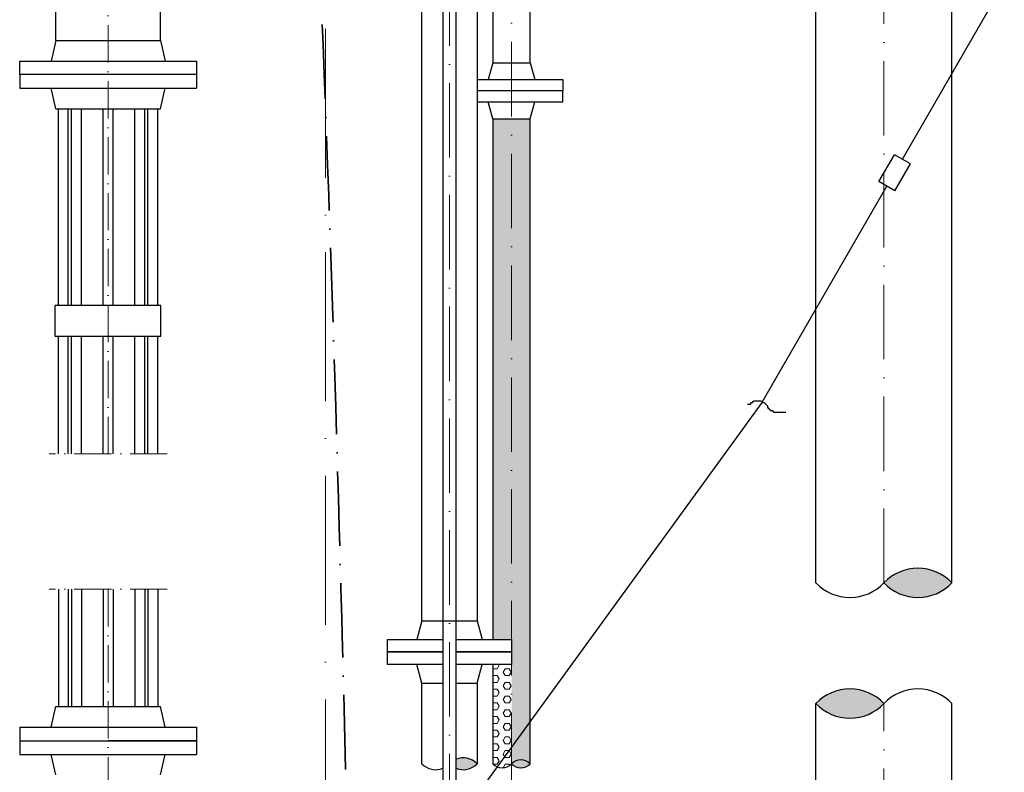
# Model space of a CAD drawing. Header units: millimetres. Extents: x -48448 to 452754, y -13941 to 17062.
# Tile 18 of 256: x -35720 to -34133, y 1186 to 2398. Entities that reach past the tile are written whole.
import ezdxf

# ---------------------------------------------------------------- set-up
doc = ezdxf.new("R2010")
doc.units = ezdxf.units.MM
doc.linetypes.add('ACAD_ISO10W100', pattern=[18, 12, -3, 0, -3])
doc.layers.add('Bemaßung', color=7, linetype='Continuous', lineweight=13)
pattern_1 = [(0, (9267.165476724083, 1.818989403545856e-12), (0, 10.9985226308), [6.35, -12.7]), (120, (9267.165476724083, 1.818989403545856e-12), (-9.525000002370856, -5.499261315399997), [6.349999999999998, -12.7]), (59.99999999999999, (9273.515476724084, 1.818989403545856e-12), (-9.525000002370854, 5.4992613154), [6.35, -12.7])]

msp = doc.modelspace()

# ---------------------------------------------------------------- hatches: boundary and pattern name
h = msp.add_hatch(color=256)
h.dxf.hatch_style = 1
h.paths.add_polyline_path([(-34327.43634493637, 1491.151868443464, 0.4305700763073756), (-34217.88627216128, 1491.151868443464, 0.4305700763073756)])
h = msp.add_hatch(color=256)
h.dxf.hatch_style = 1
h.paths.add_polyline_path([(-34327.43634493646, 1296.717857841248, 0.4305700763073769), (-34436.98641771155, 1296.717857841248, 0.4305700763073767)])
h = msp.add_hatch(color=256)
h.dxf.hatch_style = 1
h.paths.add_polyline_path([(-35016.78627216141, 1206.967008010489), (-35016.78627216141, 1192.376605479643, 0.3096565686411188), (-34982.98627216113, 1199.671806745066, 0.3096565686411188)])
h = msp.add_hatch(color=256)
h.dxf.hatch_style = 1
h.paths.add_polyline_path([(-34927.43627216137, 1199.704127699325, 0.4305700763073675), (-34897.28602417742, 1199.704127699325, 0.4305700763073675)])
at = {"layer": 'Bemaßung', "lineweight": 5}
h = msp.add_hatch(dxfattribs=at)
h.set_pattern_fill('HEX', color=256, scale=2)
h.set_pattern_definition(pattern_1)
h.paths.add_polyline_path([(-34927.43627216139, 2238.8731651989), (-34957.59808700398, 2238.8731651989), (-34957.5887710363, 1399.780258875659), (-34927.43627216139, 1399.780258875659)])
h = msp.add_hatch(dxfattribs=at)
h.set_pattern_fill('HEX', color=256, scale=2)
h.set_pattern_definition(pattern_1)
edge = h.paths.add_edge_path()
edge.add_line((-34897.29808700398, 2238.8731651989), (-34927.43627216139, 2238.8731651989))
edge.add_line((-34927.43627216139, 2238.8731651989), (-34927.43627216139, 1199.704127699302))
edge.add_arc((-34912.3611481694, 1185.443571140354), 20.7514538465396, 43.411581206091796, 136.5905302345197, ccw=False)
edge.add_line((-34897.28654971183, 1199.704683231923), (-34897.29808700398, 2238.8731651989))
h = msp.add_hatch(dxfattribs=at)
h.set_pattern_fill('HEX', color=256, scale=2)
h.set_pattern_definition([(0, (0, 0), (0, 10.9985226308), [6.35, -12.7]), (120, (0, 0), (-9.525000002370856, -5.499261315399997), [6.349999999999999, -12.7]), (59.99999999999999, (6.35, 0), (-9.525000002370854, 5.4992613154), [6.35, -12.7])])
edge = h.paths.add_edge_path()
edge.add_line((-34927.43627216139, 1359.780258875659), (-34957.58832693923, 1359.780258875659))
edge.add_line((-34957.58832693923, 1359.780258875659), (-34957.58654970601, 1199.704158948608))
edge.add_arc((-34942.51139615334, 1213.964684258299), 20.75145384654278, 223.4093509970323, 316.5905302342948)
edge.add_line((-34927.43627216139, 1199.704127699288), (-34927.43627216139, 1359.780258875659))

# ---------------------------------------------------------------- linework, layer by layer
at = {"linetype": 'ACAD_ISO10W100', "lineweight": 18, "ltscale": 5}
for p, q in [((-35577.3042721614, 1698.713746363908), (-35577.3042721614, 5653.770277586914)), ((-35482.1604221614, 1698.713746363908), (-35672.7121221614, 1698.713746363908)), ((-35482.1604221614, 1480.874950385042), (-35672.7121221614, 1480.874950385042)), ((-35577.4362721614, 1480.874950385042), (-35577.4362721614, -749.4164185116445))]:
    msp.add_line(p, q, dxfattribs=at)
at = {"linetype": 'ACAD_ISO10W100', "lineweight": 18, "ltscale": 10}
for p, q in [((-34327.43627216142, 1491.151945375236), (-34327.43627216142, 4712.10692648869)), ((-35027.43627216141, 1095.651055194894), (-35027.43627216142, 4424.394677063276)), ((-34927.43627216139, 1161.888797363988), (-34927.43627216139, 3574.620277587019)), ((-34327.43627216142, -729.0806921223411), (-34327.43627216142, 1296.71793477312))]:
    msp.add_line(p, q, dxfattribs=at)
at = {"linetype": 'ACAD_ISO10W100', "lineweight": 18, "ltscale": 20}
msp.add_line((-35227.43627216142, -1097.18158083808), (-35227.43627216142, 3390.551870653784), dxfattribs=at)
for p, q in [((-35661.5862721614, 2364.770277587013), (-35661.5862721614, 2574.770277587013)), ((-35493.2862721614, 2364.770277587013), (-35493.2862721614, 2574.770277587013)), ((-34957.59908622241, 2328.873165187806), (-34964.94908622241, 2301.873165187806)), ((-34957.59908622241, 2328.873165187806), (-34897.2990862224, 2328.873165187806)), ((-34897.2990862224, 2328.873165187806), (-34889.94908622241, 2301.873165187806)), ((-34957.59808700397, 2238.8731651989), (-34964.94808700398, 2265.8731651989)), ((-34897.29808700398, 2238.8731651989), (-34889.94808700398, 2265.8731651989)), ((-34957.59808700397, 2238.8731651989), (-34897.29808700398, 2238.8731651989))]:
    msp.add_line(p, q)
at = {"linetype": 'Continuous', "lineweight": -2, "ltscale": 10}
for p, q in [((-34436.98627216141, 1491.15171458), (-34436.98627216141, 2574.770277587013)), ((-34217.88627216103, 1491.151868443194), (-34217.88627216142, 2574.770277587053)), ((-35071.88627216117, 1429.780258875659), (-35071.88627216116, 2429.780258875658)), ((-34982.98627216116, 2429.780258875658), (-34982.98627216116, 1429.780258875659)), ((-35071.88627216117, 1429.780258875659), (-35079.93627216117, 1399.780258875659)), ((-35071.88627216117, 1429.780258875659), (-34982.98627216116, 1429.780258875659)), ((-34982.98627216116, 1429.780258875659), (-34974.93627216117, 1399.780258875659)), ((-35071.88627216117, 1329.780258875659), (-35079.93627216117, 1359.780258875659)), ((-34982.98627216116, 1329.780258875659), (-34974.93627216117, 1359.780258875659)), ((-35071.88627216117, 1329.780258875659), (-35038.08627216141, 1329.780258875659)), ((-35071.88627216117, 1199.671806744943), (-35071.88627216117, 1329.780258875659)), ((-35016.78627216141, 1329.780258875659), (-34982.98627216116, 1329.780258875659)), ((-34982.98627216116, 1329.780258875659), (-34982.98627216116, 1199.671806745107)), ((-34436.98627216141, -524.6043647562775), (-34436.98627216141, 1296.717703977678)), ((-34217.8862721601, -524.6043647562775), (-34217.88627216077, 1296.717857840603))]:
    msp.add_line(p, q, dxfattribs=at)
at = {"linetype": 'Continuous', "ltscale": 10}
for p, q in [((-34297.58245178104, 2173.387277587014), (-34083.04495178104, 2544.977177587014)), ((-35661.5862721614, 2364.770277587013), (-35669.4362721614, 2331.770277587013)), ((-35661.5862721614, 2364.770277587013), (-35493.2862721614, 2364.770277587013)), ((-35493.2862721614, 2364.770277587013), (-35485.4362721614, 2331.770277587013)), ((-35719.9362721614, 2309.770277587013), (-35719.9362721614, 2287.770277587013)), ((-35434.9362721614, 2309.770277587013), (-35434.9362721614, 2287.770277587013)), ((-35719.9362721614, 2287.770277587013), (-35434.9362721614, 2287.770277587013)), ((-35661.5862721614, 2254.770277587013), (-35669.4362721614, 2287.770277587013)), ((-35493.2862721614, 2254.770277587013), (-35485.4362721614, 2287.770277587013)), ((-35661.5862721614, 2254.770277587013), (-35493.2862721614, 2254.770277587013)), ((-35657.5862721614, 1937.770277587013), (-35657.5862721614, 2254.770277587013)), ((-35641.5862721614, 1937.770277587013), (-35641.5862721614, 2254.770277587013)), ((-35636.4540721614, 1937.770277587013), (-35636.4540721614, 2254.770277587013)), ((-35620.4540721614, 1937.770277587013), (-35620.4540721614, 2254.770277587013)), ((-35585.4362721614, 1937.770277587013), (-35585.4362721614, 2254.770277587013)), ((-35569.4362721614, 1937.770277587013), (-35569.4362721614, 2254.770277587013)), ((-35534.4184721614, 1937.770277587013), (-35534.4184721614, 2254.770277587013)), ((-35518.4184721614, 1937.770277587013), (-35518.4184721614, 2254.770277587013)), ((-35513.2862721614, 1937.770277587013), (-35513.2862721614, 2254.770277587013)), ((-35497.2862721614, 1937.770277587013), (-35497.2862721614, 2254.770277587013)), ((-34335.57285178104, 2137.586077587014), (-34310.57285178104, 2180.887277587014)), ((-34284.59215178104, 2165.887277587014), (-34310.57285178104, 2180.887277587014)), ((-34309.59215178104, 2122.586077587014), (-34284.59215178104, 2165.887277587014)), ((-34523.50245178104, 1782.082277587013), (-34322.58245178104, 2130.086077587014)), ((-34309.59215178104, 2122.586077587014), (-34335.57285178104, 2137.586077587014)), ((-35662.5862721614, 1887.770277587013), (-35662.5862721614, 1937.770277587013)), ((-35492.2862721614, 1937.770277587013), (-35662.5862721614, 1937.770277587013)), ((-35492.2862721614, 1887.770277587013), (-35492.2862721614, 1937.770277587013)), ((-35492.2862721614, 1887.770277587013), (-35662.5862721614, 1887.770277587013)), ((-35657.5862721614, 1698.713746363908), (-35657.5862721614, 1887.770277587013)), ((-35641.5862721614, 1698.713746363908), (-35641.5862721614, 1887.770277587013)), ((-35636.4540721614, 1698.713746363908), (-35636.4540721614, 1887.770277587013)), ((-35620.4540721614, 1698.713746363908), (-35620.4540721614, 1887.770277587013)), ((-35585.4362721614, 1698.713746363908), (-35585.4362721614, 1887.770277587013)), ((-35569.43627216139, 1698.713746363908), (-35569.4362721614, 1887.770277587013)), ((-35534.4184721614, 1698.713746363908), (-35534.4184721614, 1887.770277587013)), ((-35518.4184721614, 1698.713746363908), (-35518.4184721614, 1887.770277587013)), ((-35513.2862721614, 1698.713746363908), (-35513.2862721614, 1887.770277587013)), ((-35497.2862721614, 1698.713746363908), (-35497.2862721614, 1887.770277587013)), ((-34523.50245178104, 1782.082277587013), (-35284.57237880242, 735.9625076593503)), ((-35657.5862721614, 1480.874950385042), (-35657.5862721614, 1291.818419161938)), ((-35641.5862721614, 1480.874950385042), (-35641.5862721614, 1291.818419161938)), ((-35636.4540721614, 1480.874950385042), (-35636.4540721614, 1291.818419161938)), ((-35620.4540721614, 1480.874950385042), (-35620.4540721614, 1291.818419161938)), ((-35585.4362721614, 1480.874950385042), (-35585.4362721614, 1291.818419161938)), ((-35569.43627216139, 1480.874950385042), (-35569.4362721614, 1291.818419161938)), ((-35534.4184721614, 1480.874950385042), (-35534.4184721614, 1291.818419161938)), ((-35518.4184721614, 1480.874950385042), (-35518.4184721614, 1291.818419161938)), ((-35513.2862721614, 1480.874950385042), (-35513.2862721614, 1291.818419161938)), ((-35497.2862721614, 1480.874950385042), (-35497.2862721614, 1291.818419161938)), ((-35669.4362721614, 1258.818419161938), (-35661.5862721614, 1291.818419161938)), ((-35661.5862721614, 1291.818419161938), (-35493.2862721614, 1291.818419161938)), ((-35485.4362721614, 1258.818419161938), (-35493.2862721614, 1291.818419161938)), ((-35719.9362721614, 1258.818419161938), (-35434.9362721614, 1258.818419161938)), ((-35719.9362721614, 1258.818419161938), (-35719.9362721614, 1214.818419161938)), ((-35434.9362721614, 1258.818419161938), (-35434.9362721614, 1214.818419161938)), ((-35719.9362721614, 1236.818419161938), (-35434.9362721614, 1236.818419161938)), ((-35434.9362721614, 1236.818419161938), (-35577.4362721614, 1236.818419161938)), ((-35719.9362721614, 1214.818419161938), (-35434.9362721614, 1214.818419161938)), ((-35661.5862721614, 1181.818419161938), (-35669.4362721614, 1214.818419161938)), ((-35493.2862721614, 1181.818419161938), (-35485.4362721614, 1214.818419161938))]:
    msp.add_line(p, q, dxfattribs=at)
at = {"linetype": 'Continuous', "lineweight": -2, "ltscale": 10}
for points in [[(-35016.78627216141, 1103.816340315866), (-35016.78627216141, 2574.770277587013), (-35038.08627216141, 2574.770277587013), (-35038.08627216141, 1103.816340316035)], [(-34897.2990862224, 2328.873165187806), (-34897.30181627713, 2574.770277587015), (-34957.60181627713, 2574.770277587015), (-34957.60098370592, 2499.780258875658)], [(-34957.60053960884, 2459.780258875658), (-34957.5990862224, 2328.873165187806)], [(-34957.59808700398, 2238.8731651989), (-34957.58877103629, 1399.780258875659)], [(-34897.28654970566, 1199.704127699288), (-34897.29808700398, 2238.873165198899)], [(-35038.08627216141, 1379.780258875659), (-35127.43627216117, 1379.780258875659), (-35127.43627216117, 1399.780258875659), (-35038.08627216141, 1399.780258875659)], [(-35016.78627216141, 1399.780258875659), (-34927.43627216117, 1399.780258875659), (-34927.43627216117, 1379.780258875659), (-35016.78627216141, 1379.780258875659)], [(-35038.08627216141, 1359.780258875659), (-35127.43627216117, 1359.780258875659), (-35127.43627216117, 1379.780258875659), (-35038.08627216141, 1379.780258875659)], [(-35016.78627216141, 1379.780258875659), (-34927.43627216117, 1379.780258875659), (-34927.43627216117, 1359.780258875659), (-35016.78627216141, 1359.780258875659)], [(-34957.58832693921, 1359.780258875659), (-34957.58654970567, 1199.704127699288)]]:
    msp.add_lwpolyline(points, dxfattribs=at)
msp.add_lwpolyline([(-35719.9362721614, 2331.770277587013), (-35434.93627216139, 2331.770277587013), (-35434.93627216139, 2309.770277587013), (-35719.9362721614, 2309.770277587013)], close=True)
for points in [[(-34982.98627216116, 2301.8731651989), (-34844.94808700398, 2301.8731651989), (-34844.94808700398, 2283.8731651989), (-34982.98627216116, 2283.8731651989)], [(-34982.98627216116, 2265.8731651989), (-34844.94808700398, 2265.8731651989), (-34844.94808700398, 2283.8731651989), (-34982.98627216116, 2283.8731651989)]]:
    msp.add_lwpolyline(points)
at = {"linetype": 'Continuous', "ltscale": 10}
for centre, radius, start, end in [((-34272.66130854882, 1439.336539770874), 75.39982026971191, 43.40946976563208, 136.5905302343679), ((-34382.2113813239, 1542.967197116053), 75.39982026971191, 223.4094697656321, 316.5905302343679), ((-34272.66130854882, 1542.967197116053), 75.39982026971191, 223.4094697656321, 316.5905302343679), ((-34382.21138132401, 1244.902529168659), 75.39982026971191, 43.40946976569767, 136.5905302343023), ((-34272.66130854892, 1244.902529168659), 75.39982026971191, 43.40946976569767, 136.5905302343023), ((-34382.21138132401, 1348.533186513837), 75.39982026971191, 223.4094697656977, 316.5905302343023), ((-35005.21127216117, 1178.647709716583), 30.59351697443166, 43.4094697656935, 112.2313996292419), ((-34912.3611481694, 1185.443571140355), 20.75145384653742, 43.40946976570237, 136.5905302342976), ((-35049.66127216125, 1220.695903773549), 30.59351697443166, 223.4094697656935, 292.2313996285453), ((-35005.21127216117, 1220.695903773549), 30.59351697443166, 247.7686003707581, 316.5905302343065), ((-34942.51139615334, 1213.964684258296), 20.75145384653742, 223.4094697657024, 316.5905302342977), ((-34912.3611481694, 1213.964684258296), 20.75145384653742, 223.4094697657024, 316.5905302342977)]:
    msp.add_arc(centre, radius, start, end, dxfattribs=at)
at = {"linetype": 'ACAD_ISO10W100', "lineweight": 35, "ltscale": 10}
msp.add_spline([(-35240.08461455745, 3469.770277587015), (-35247.9085066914, 3406.176946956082), (-35249.97227460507, 2798.110742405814), (-35165.9610635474, -315.4238507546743)], degree=3, dxfattribs=at)
at = {"linetype": 'Continuous', "ltscale": 10}
msp.add_open_spline([(-34547.28995178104, 1779.137277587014), (-34546.3954184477, 1779.137277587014), (-34545.50088511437, 1779.137277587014), (-34544.60635178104, 1779.137277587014), (-34543.71178511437, 1779.137277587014), (-34542.81721844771, 1779.137277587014), (-34541.92265178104, 1779.137277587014), (-34541.05495178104, 1779.137277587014), (-34542.5993672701, 1781.384210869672), (-34541.92265178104, 1781.740377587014), (-34541.22500909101, 1782.107558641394), (-34539.93669447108, 1781.373196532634), (-34539.23905178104, 1781.740377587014), (-34538.26710303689, 1782.251930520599), (-34537.80170657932, 1784.343577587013), (-34536.55545178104, 1784.343577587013), (-34535.66088511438, 1784.343577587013), (-34534.76631844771, 1784.343577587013), (-34533.87175178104, 1784.343577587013), (-34532.9772184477, 1784.343577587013), (-34532.08268511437, 1784.343577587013), (-34531.18815178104, 1784.343577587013), (-34530.29358511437, 1784.343577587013), (-34529.39901844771, 1784.343577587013), (-34528.50445178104, 1784.343577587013), (-34527.60991844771, 1784.343577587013), (-34526.71538511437, 1784.343577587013), (-34525.82085178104, 1784.343577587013), (-34524.57457305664, 1784.343577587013), (-34524.2075746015, 1782.174244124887), (-34523.13715178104, 1781.740377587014), (-34522.36884139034, 1781.428964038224), (-34521.09563976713, 1782.363204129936), (-34520.45355178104, 1781.740377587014), (-34519.55901794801, 1780.872678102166), (-34518.66448497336, 1780.004977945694), (-34517.76995178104, 1779.137277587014), (-34516.87538475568, 1778.26954441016), (-34515.98081794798, 1777.401811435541), (-34515.08625178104, 1776.534077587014), (-34514.46342556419, 1775.929932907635), (-34515.70904424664, 1774.535157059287), (-34515.08625178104, 1773.930977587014), (-34514.19175126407, 1773.06321042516), (-34513.29720867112, 1772.195500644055), (-34512.40265178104, 1771.327777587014), (-34511.50809437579, 1770.460054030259), (-34510.61355126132, 1769.592343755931), (-34509.71895178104, 1768.724677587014), (-34509.07682900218, 1768.101886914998), (-34507.80366516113, 1769.036088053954), (-34507.03535178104, 1768.724677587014), (-34505.96496527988, 1768.290831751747), (-34505.59798337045, 1766.121577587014), (-34504.35175178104, 1766.121577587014), (-34503.45718511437, 1766.121577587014), (-34502.56261844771, 1766.121577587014), (-34501.66805178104, 1766.121577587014), (-34499.87895178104, 1766.121577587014), (-34498.08985178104, 1766.121577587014), (-34496.30075178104, 1766.121577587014), (-34494.51165178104, 1766.121577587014), (-34492.72255178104, 1766.121577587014), (-34490.93345178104, 1766.121577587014), (-34490.03891844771, 1766.121577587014), (-34489.14438511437, 1766.121577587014), (-34488.24985178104, 1766.121577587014), (-34487.35531844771, 1766.121577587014), (-34486.46078511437, 1766.121577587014), (-34485.56625178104, 1766.121577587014)], degree=3, knots=[0, 0, 0, 0, 0.03611078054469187, 0.03611078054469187, 0.03611078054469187, 0.07222290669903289, 0.07222290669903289, 0.07222290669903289, 0.1072504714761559, 0.1072504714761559, 0.1072504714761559, 0.1433612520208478, 0.1433612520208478, 0.1433612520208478, 0.1936704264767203, 0.1936704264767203, 0.1936704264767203, 0.2297825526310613, 0.2297825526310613, 0.2297825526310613, 0.2658933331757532, 0.2658933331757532, 0.2658933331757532, 0.3020054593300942, 0.3020054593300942, 0.3020054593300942, 0.3381162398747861, 0.3381162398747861, 0.3381162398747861, 0.3884263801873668, 0.3884263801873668, 0.3884263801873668, 0.4245371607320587, 0.4245371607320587, 0.4245371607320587, 0.4748453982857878, 0.4748453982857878, 0.4748453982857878, 0.5251555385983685, 0.5251555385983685, 0.5251555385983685, 0.5601831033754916, 0.5601831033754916, 0.5601831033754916, 0.6104922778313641, 0.6104922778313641, 0.6104922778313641, 0.6608014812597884, 0.6608014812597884, 0.6608014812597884, 0.6969122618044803, 0.6969122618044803, 0.6969122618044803, 0.7472204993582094, 0.7472204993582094, 0.7472204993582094, 0.7833326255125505, 0.7833326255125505, 0.7833326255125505, 0.8555555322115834, 0.8555555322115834, 0.8555555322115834, 0.9277784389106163, 0.9277784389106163, 0.9277784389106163, 0.9638892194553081, 0.9638892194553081, 0.9638892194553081, 1, 1, 1, 1], dxfattribs=at)

doc.saveas('drawing.dxf')
